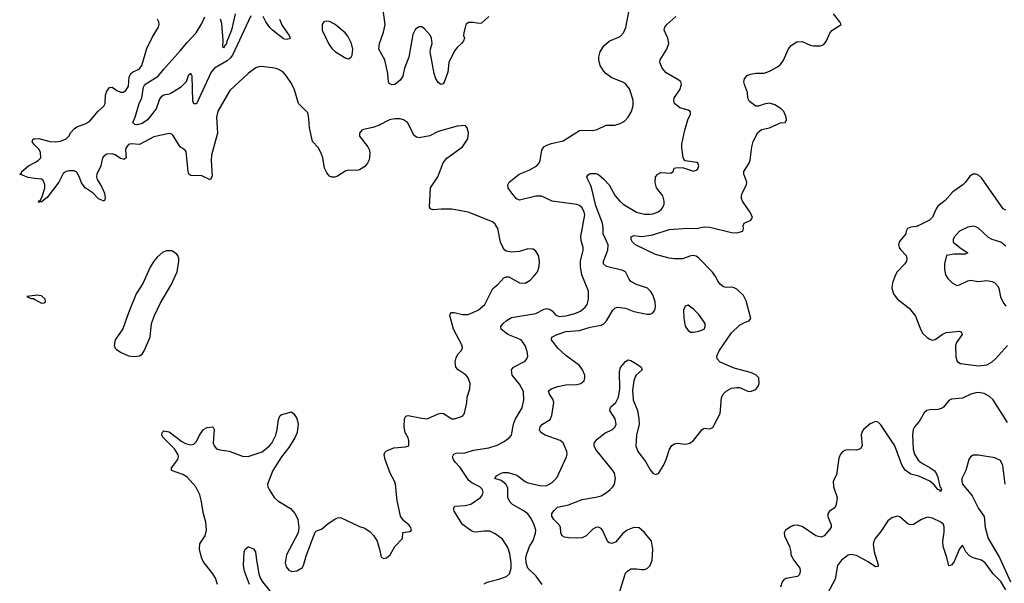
# Model space of a CAD drawing. Header units: inches. Extents: x 2293880 to 2522759, y 823965 to 1006879.
# Tile 161 of 256: x 2339889 to 2347139, y 974440 to 978586. Entities that reach past the tile are written whole.
import ezdxf

# ---------------------------------------------------------------- set-up
doc = ezdxf.new("R2010")
doc.units = ezdxf.units.IN
doc.header["$MEASUREMENT"] = 0
doc.layers.add('C3937', color=7, linetype='Continuous')
doc.layers.add('C3947', color=7, linetype='Continuous')

msp = doc.modelspace()

# ---------------------------------------------------------------- linework, layer by layer
at = {"layer": 'C3937', "color": 5}
for points, elevation in [([(2340000, 977662.4), (2339992.4, 977670), (2339981.2, 977690), (2339987.3, 977710), (2340000, 977710.2)], 280), ([(2340000, 977418.5), (2339950, 977424.7), (2339888.7, 977450), (2339901.2, 977458.8), (2339904.5, 977470), (2339954, 977510), (2340000, 977536.5)], 280), ([(2340000, 976557.7), (2339942, 976550), (2339970, 976534), (2339990, 976534), (2340000, 976528.5)], 320)]:
    msp.add_lwpolyline(points, dxfattribs=dict(at, elevation=elevation))
at = {"layer": 'C3947', "color": 5}
for points, elevation in [([(2343343.6, 978610), (2343290, 978561.3), (2343270, 978558.7), (2343230, 978566.3), (2343194.4, 978565.6), (2343173, 978550), (2343158.4, 978490), (2343157.3, 978470), (2343162.8, 978450), (2343157.3, 978430), (2343143, 978410), (2343110, 978382), (2343090, 978357.4), (2343049.5, 978270), (2343040.8, 978199.2), (2343014.4, 978125.6), (2343006.6, 978113.4), (2342990, 978109.6), (2342970, 978123.5), (2342952, 978150), (2342939.9, 978190), (2342912.2, 978350), (2342912.5, 978370), (2342926.6, 978410), (2342920.5, 978450), (2342910, 978473.3), (2342870, 978519.7), (2342850, 978533), (2342830, 978534), (2342803.8, 978516.2), (2342783.1, 978476.9), (2342753.5, 978310), (2342721.5, 978230), (2342709, 978170), (2342690, 978142), (2342650, 978108.5), (2342630, 978105.7), (2342610, 978116), (2342604, 978130), (2342600.7, 978190), (2342577, 978290), (2342533.8, 978370), (2342537.3, 978410), (2342566.5, 978493.5), (2342579, 978550), (2342556.3, 978730)], 260), ([(2343310, 974436.4), (2343330.9, 974449.1), (2343417.2, 974470), (2343472.3, 974490), (2343495.1, 974510), (2343507.4, 974550), (2343506.8, 974590), (2343497.5, 974657.5), (2343482.2, 974702.2), (2343444, 974764), (2343390, 974803.6), (2343350, 974822), (2343310, 974823.9), (2343250, 974816.4), (2343230, 974818), (2343210, 974827.3), (2343150, 974871.5), (2343088, 974970), (2343082, 974990), (2343094, 975006), (2343170, 975012.7), (2343210, 975022.6), (2343282.4, 975070), (2343297.7, 975090), (2343302.6, 975110), (2343296, 975130), (2343278, 975150), (2343219, 975179), (2343196.5, 975196.5), (2343131.5, 975291.5), (2343095.3, 975330), (2343082.3, 975350), (2343076.3, 975370), (2343086.6, 975390), (2343102.5, 975397.5), (2343170, 975398.4), (2343230, 975419), (2343342.9, 975437.1), (2343405.2, 975454.8), (2343456.6, 975483.4), (2343492.7, 975510), (2343509.7, 975530.3), (2343524.8, 975610), (2343536.1, 975643.9), (2343588.6, 975730), (2343601.4, 975790), (2343597.4, 975850), (2343570, 975905.4), (2343515.1, 975970), (2343509.2, 976010), (2343525.2, 976030), (2343610, 976074.9), (2343622.4, 976090), (2343629.7, 976110), (2343626.1, 976146.1), (2343609.7, 976190), (2343582, 976230), (2343483.6, 976270), (2343435.1, 976310), (2343432.3, 976330), (2343447.6, 976350), (2343470, 976371.4), (2343510, 976394.7), (2343690, 976424.7), (2343750, 976456.5), (2343770, 976460.2), (2343794.6, 976454.6), (2343810, 976443.7), (2343834.9, 976414.9), (2343862.3, 976402.3), (2343910, 976406.8), (2343976.2, 976423.8), (2344017.8, 976442.2), (2344053, 976470), (2344066.3, 976490), (2344076.3, 976530), (2344077.4, 976590), (2344027.6, 976710), (2344017, 976770), (2344018.4, 976810), (2344038.2, 976890), (2344037.6, 976910), (2344022.2, 976962.2), (2344021.4, 976990), (2344049.8, 977149.8), (2344046.4, 977170), (2344030, 977201.3), (2344010, 977218.9), (2343990, 977227.1), (2343810, 977251.3), (2343730, 977288), (2343690, 977287.2), (2343570, 977258.3), (2343547.9, 977267.9), (2343512, 977310), (2343486, 977350), (2343484, 977370), (2343494, 977390), (2343566.6, 977450), (2343641.3, 977478.7), (2343696.2, 977510), (2343711.8, 977528.2), (2343720.5, 977550), (2343734, 977626), (2343749.2, 977650), (2343770, 977662.8), (2343804.8, 977675.2), (2343890, 977694.4), (2344010, 977770.4), (2344030, 977774.4), (2344110, 977770.4), (2344141.6, 977778.4), (2344208, 977810), (2344270, 977810.4), (2344310, 977821.6), (2344341.2, 977838.8), (2344369.2, 977870), (2344393.2, 977910), (2344405.6, 977954.4), (2344405.6, 977994.4), (2344377.8, 978077.8), (2344352.1, 978112.1), (2344330, 978127.3), (2344250, 978157.6), (2344205.6, 978190), (2344188, 978210), (2344164, 978250), (2344152.6, 978290), (2344152.6, 978310), (2344163.1, 978350), (2344190, 978393.4), (2344230, 978427.4), (2344310, 978462), (2344335.1, 978490), (2344351.3, 978528.7), (2344375.2, 978644.8)], 260), ([(2340000, 977710.2), (2340030, 977710.8), (2340109.8, 977690.2), (2340150, 977687.1), (2340190, 977691.7), (2340230, 977708.9), (2340250, 977728.4), (2340264.5, 977755.5), (2340290, 977783.6), (2340310, 977796.9), (2340370, 977820.2), (2340401.9, 977838.1), (2340466, 977914), (2340507.6, 977950), (2340518.9, 977970), (2340519.3, 978030), (2340530, 978059.3), (2340550, 978088.2), (2340570, 978090.3), (2340605, 978065), (2340630, 978053.2), (2340650, 978053.6), (2340670, 978066.3), (2340690, 978097.3), (2340695.3, 978164.7), (2340706.3, 978190), (2340719.5, 978200.5), (2340770, 978223.7), (2340787.3, 978250), (2340824.9, 978375.1), (2340865.3, 978454.7), (2340911.8, 978530), (2340916.2, 978550), (2340914, 978570), (2340904.5, 978590)], 280), ([(2341590, 978614.8), (2341455.3, 978324.7), (2341437.9, 978302.1), (2341416.2, 978283.8), (2341324, 978230), (2341299.8, 978199.8), (2341190, 977967), (2341170, 977966.6), (2341163.9, 977990), (2341159.3, 978170), (2341150, 978190.6), (2341130, 978174), (2341114, 978130), (2341073.4, 978086.6), (2341010, 978047.4), (2340990, 978038.4), (2340949.6, 978030.4), (2340930, 978018.7), (2340919, 978001), (2340892.6, 977930), (2340830.2, 977850), (2340790, 977823.2), (2340752.5, 977812.5), (2340735.5, 977815.5), (2340721.2, 977830), (2340738, 977870), (2340768.6, 977970), (2340788.7, 978011.3), (2340800.1, 978090), (2340810, 978108.6), (2340909.4, 978170.6), (2340950, 978223.2), (2341070, 978356.1), (2341120.7, 978419.3), (2341188.4, 978490), (2341230, 978557.1), (2341252.6, 978607.4)], 260), ([(2341476.3, 978630), (2341449, 978509), (2341414.2, 978425.8), (2341410, 978403.7), (2341400.9, 978399.1), (2341390, 978375.3), (2341385.4, 978385.4), (2341386.7, 978433.3), (2341378, 978558), (2341367.8, 978590)], 240), ([(2341802.2, 978590), (2341822.2, 978542.2), (2341872, 978470), (2341879.1, 978450), (2341875.8, 978444.2), (2341850, 978439.7), (2341830, 978446.2), (2341750, 978508), (2341730, 978528.9), (2341700.6, 978570), (2341682.2, 978610)], 260), ([(2343735, 974430), (2343691.4, 974491.4), (2343630.6, 974550), (2343616.9, 974590), (2343616.2, 974630), (2343623, 974657), (2343643.1, 974710), (2343670, 974753.8), (2343687.8, 974807.8), (2343689.9, 974830), (2343677.9, 974870), (2343655.5, 974915.5), (2343629.3, 974950), (2343595.9, 974975.9), (2343518.4, 975018.4), (2343497.8, 975037.8), (2343483.9, 975070), (2343483.1, 975143.1), (2343468.5, 975170), (2343434.9, 975194.9), (2343387.6, 975210), (2343399.5, 975230), (2343435.1, 975250), (2343450, 975255.8), (2343484.5, 975255.5), (2343550, 975234.8), (2343610, 975189.5), (2343630, 975179.4), (2343730, 975156.5), (2343770, 975159.5), (2343810, 975180.4), (2343844.1, 975215.9), (2343914.5, 975370), (2343920.7, 975390), (2343917.6, 975410), (2343890, 975473.6), (2343869.4, 975490), (2343757.2, 975530), (2343725.2, 975550), (2343716, 975570), (2343722, 975590), (2343738, 975610), (2343794.5, 975645.5), (2343807.1, 975672.9), (2343820.6, 975770), (2343813.5, 975793.5), (2343789.6, 975830.4), (2343783, 975850), (2343790, 975859.3), (2343802, 975870), (2343851.6, 975888.4), (2343910, 975898.6), (2343990, 975902), (2344021.2, 975910), (2344045.1, 975930), (2344051.2, 975950), (2344049.7, 975970), (2344033.7, 976010), (2344010, 976042), (2343910, 976116.2), (2343851.2, 976170), (2343804.8, 976230), (2343807.8, 976250), (2343845.4, 976270), (2343910, 976291.8), (2344010, 976300.1), (2344090, 976325), (2344170, 976338.8), (2344190, 976349.4), (2344210.3, 976369.7), (2344256.4, 976450), (2344270, 976463.6), (2344289.8, 976470.2), (2344350, 976462.9), (2344410, 976439.7), (2344510, 976418.9), (2344530, 976420.3), (2344551.6, 976430), (2344566, 976450), (2344569.7, 976470), (2344566.9, 976510), (2344550, 976562.7), (2344533.3, 976590), (2344511.8, 976610), (2344430, 976638.5), (2344390, 976660.4), (2344376, 976676), (2344350, 976732), (2344330, 976741.6), (2344210, 976769.8), (2344187.1, 976790), (2344188.7, 976810), (2344219, 976890), (2344220.7, 976930), (2344185, 977010), (2344185.7, 977054.3), (2344180.5, 977090), (2344130, 977216), (2344102.5, 977342.5), (2344092.3, 977372.3), (2344071, 977410), (2344066, 977430), (2344074.9, 977445.1), (2344090, 977453.8), (2344130, 977455.2), (2344150, 977446.5), (2344190, 977412.6), (2344230.2, 977370), (2344273.1, 977290), (2344307.2, 977250), (2344332.7, 977230), (2344430.7, 977170), (2344490, 977156.2), (2344530, 977154.2), (2344550, 977157.2), (2344590, 977172.9), (2344611.1, 977190), (2344625.7, 977210), (2344633.3, 977230), (2344635.3, 977250), (2344624.4, 977290), (2344578.9, 977350), (2344567.2, 977387.2), (2344571.1, 977428.9), (2344587.3, 977450), (2344610, 977461.1), (2344683.7, 977456.3), (2344701.2, 977470), (2344706.8, 977493.2), (2344730, 977498.8), (2344776.9, 977496.9), (2344850, 977471.3), (2344870, 977478), (2344882, 977490), (2344888.7, 977510), (2344882, 977530), (2344874.8, 977534.8), (2344790, 977548), (2344779, 977559), (2344773.2, 977573.2), (2344763.2, 977643.2), (2344763.7, 977670), (2344786.1, 977773.9), (2344809.6, 977850.4), (2344829, 977890), (2344828.9, 977908.9), (2344810, 977921.2), (2344750, 977938.4), (2344709.6, 977970), (2344704.7, 977990), (2344708.2, 978010), (2344748.8, 978071.2), (2344763, 978110), (2344760.1, 978120.1), (2344756.2, 978130), (2344741.1, 978141.1), (2344650, 978194.7), (2344620.5, 978230), (2344603, 978270), (2344603.6, 978290), (2344653.5, 978370), (2344669.7, 978410), (2344662.3, 978450), (2344635.1, 978510), (2344638.3, 978530), (2344654.3, 978550), (2344721, 978610)], 240), ([(2344298, 974350), (2344350, 974514), (2344363.7, 974530), (2344390, 974544.9), (2344430, 974546.3), (2344470, 974540.2), (2344490, 974540.8), (2344510, 974547.6), (2344530.6, 974569.4), (2344545.3, 974610), (2344551.1, 974690), (2344540.5, 974750), (2344490, 974813.6), (2344450, 974847.6), (2344410, 974849.6), (2344360.7, 974830), (2344330, 974805.6), (2344276.7, 974743.3), (2344250, 974731.8), (2344230, 974736.2), (2344213.4, 974753.4), (2344180.4, 974830), (2344170, 974843), (2344150, 974852.8), (2344130, 974850.8), (2344110, 974838.9), (2344060.5, 974790), (2344030, 974775.1), (2343990, 974771.3), (2343930, 974773.6), (2343900.1, 974780.1), (2343882.7, 974790), (2343872.3, 974810), (2343871.4, 974851.4), (2343860.9, 974870), (2343820.7, 974910), (2343806.3, 974933.7), (2343806.2, 974953.8), (2343823.8, 974976.2), (2343850, 974998.8), (2343930, 975016.1), (2344030, 975056.9), (2344130, 975072.8), (2344170, 975084), (2344210, 975107.5), (2344236.4, 975130), (2344256, 975150), (2344267.6, 975170), (2344276.5, 975210), (2344267.4, 975250), (2344256, 975270), (2344130, 975423.5), (2344117.7, 975450), (2344119.7, 975470), (2344140.6, 975499.4), (2344196.6, 975543.4), (2344253.2, 975570), (2344273.2, 975590), (2344281.2, 975610), (2344272.7, 975650), (2344235.1, 975710), (2344235.5, 975724.5), (2344242.7, 975737.3), (2344278.4, 975770), (2344297.6, 975810), (2344307.6, 975870), (2344305.6, 975994.4), (2344312.5, 976027.5), (2344350, 976072), (2344370, 976084.7), (2344390, 976078.8), (2344438, 976050), (2344464.7, 976030), (2344471.3, 976010), (2344428.4, 975971.6), (2344421.1, 975958.9), (2344411.7, 975928.3), (2344400.4, 975859.6), (2344406.5, 975790), (2344438.3, 975710), (2344448.9, 975650), (2344449, 975610), (2344430.9, 975529.1), (2344425.2, 975450), (2344441.5, 975410), (2344495.9, 975335.9), (2344530, 975273.4), (2344550, 975250.7), (2344570, 975240.7), (2344591.6, 975248.4), (2344630, 975306.8), (2344650, 975351), (2344674.3, 975425.7), (2344690, 975453.4), (2344710, 975465.5), (2344730, 975470.5), (2344790, 975463.8), (2344824, 975470), (2344850, 975490.5), (2344913.2, 975570), (2344930, 975580.5), (2344970, 975575.5), (2344993.7, 975586.3), (2345047.6, 975690), (2345056.6, 975803.4), (2345068.7, 975831.3), (2345090, 975852.7), (2345130, 975874), (2345170, 975881.1), (2345190, 975879.5), (2345250, 975852.7), (2345270, 975850.4), (2345310, 975866.4), (2345327.3, 975890), (2345333.3, 975910), (2345331.6, 975950), (2345310, 975973.6), (2345269, 975990), (2345150, 976023.5), (2345046.1, 976066.1), (2345024.7, 976090), (2345022, 976110), (2345038.8, 976150), (2345130, 976282.8), (2345190, 976338.4), (2345230, 976361.2), (2345261.2, 976370), (2345272.9, 976387.1), (2345238, 976518), (2345217.5, 976557.5), (2345170, 976603.5), (2345150, 976614.3), (2345130, 976617.7), (2345090, 976614.7), (2345070, 976621.6), (2345050, 976637.6), (2345030, 976662), (2345014.1, 976694.1), (2344990, 976727.8), (2344890.6, 976830.6), (2344870, 976845.1), (2344850, 976851), (2344830, 976849.7), (2344770, 976827.8), (2344710, 976825.6), (2344670, 976831.6), (2344570, 976859.3), (2344423.5, 976930), (2344400.4, 976950), (2344391.5, 976970), (2344391.9, 976988.1), (2344410, 976998.7), (2344470, 976990.2), (2344550, 977003.2), (2344670, 977043.2), (2344808.4, 977051.6), (2344870, 977049.4), (2344930, 977061.6), (2344970, 977059.7), (2345130, 977019.7), (2345170, 977018), (2345214, 977030), (2345218.7, 977050), (2345215.1, 977070), (2345223.7, 977090), (2345272, 977110), (2345283.5, 977130), (2345270, 977164.5), (2345212, 977250), (2345204.1, 977270), (2345203.1, 977290), (2345207.8, 977310), (2345241.5, 977370), (2345242.3, 977390), (2345220.5, 977450), (2345221.3, 977470), (2345259.8, 977530), (2345268.5, 977551.5), (2345278.8, 977650), (2345289.9, 977690.1), (2345324, 977756), (2345350, 977778), (2345410, 977790.4), (2345490, 977827.3), (2345526, 977830), (2345534, 977846), (2345532.7, 977870), (2345516, 977910), (2345496, 977930), (2345450, 977958.7), (2345410, 977971.3), (2345370, 977964.2), (2345330, 977949.6), (2345310, 977949.5), (2345263.1, 977983.1), (2345249.7, 978009.7), (2345247.8, 978050), (2345225.1, 978110), (2345222, 978130), (2345226.3, 978150), (2345245.6, 978174.4), (2345270, 978186), (2345310, 978193), (2345370, 978192.7), (2345410, 978207.2), (2345470, 978240.2), (2345490, 978256.5), (2345510, 978284.2), (2345550, 978372), (2345570, 978396), (2345610, 978423.1), (2345650, 978424.6), (2345710, 978397.4), (2345732.8, 978392.8), (2345786.1, 978393.9), (2345810, 978404.6), (2345829.8, 978430.2), (2345853.9, 978486.1), (2345870, 978507), (2345938, 978550), (2345929, 978570), (2345880.9, 978630)], 220), ([(2341346, 974430), (2341330, 974477.2), (2341311.3, 974510), (2341240.9, 974600.9), (2341227.5, 974630), (2341213.2, 974690), (2341215.9, 974730), (2341254, 974790), (2341264.5, 974830), (2341258.5, 974890), (2341243, 974950), (2341226, 975050), (2341214, 975090), (2341186.2, 975150), (2341121.6, 975221.6), (2341090, 975240.5), (2341007, 975270), (2341006.3, 975290), (2341054, 975350), (2341059.1, 975370), (2341055.6, 975384.4), (2341029.7, 975430), (2340948.3, 975510), (2340936.3, 975530), (2340938, 975550), (2340950, 975560.5), (2340990, 975554.7), (2341083, 975483), (2341110, 975469.2), (2341150, 975458), (2341170, 975462.4), (2341190, 975482), (2341211.6, 975530), (2341242, 975570), (2341270, 975584.9), (2341310, 975591), (2341321, 975570), (2341314, 975470), (2341320.7, 975450), (2341338.8, 975430), (2341361.7, 975421.7), (2341430, 975411.7), (2341530, 975374.2), (2341570, 975373), (2341673.1, 975406.9), (2341728, 975450), (2341744.7, 975470), (2341773.6, 975530), (2341785.6, 975570), (2341794.8, 975645.2), (2341806.6, 975673.4), (2341818, 975682), (2341890, 975702), (2341910, 975684.7), (2341930, 975652), (2341938.4, 975610), (2341932.4, 975550), (2341914.9, 975510), (2341870, 975439.3), (2341816.4, 975370), (2341753, 975270), (2341714, 975170), (2341716.3, 975150), (2341725.5, 975130), (2341762, 975070), (2341790, 975045.3), (2341881.6, 974990), (2341916.4, 974950), (2341935.8, 974910), (2341943.1, 974850), (2341938, 974810), (2341854, 974650), (2341842.4, 974590), (2341850, 974561), (2341870, 974537.3), (2341893.6, 974526.4), (2341930, 974531), (2341970, 974554.8), (2341979.5, 974570), (2341998.3, 974641.7), (2342063.6, 974816.4), (2342074.5, 974825.5), (2342110, 974837.3), (2342161, 974879), (2342210, 974910.7), (2342230, 974920.7), (2342250, 974924), (2342390, 974857.3), (2342430, 974844), (2342470, 974818.8), (2342497.3, 974790), (2342520.7, 974750), (2342541.4, 974681.4), (2342551.1, 974631.1), (2342570, 974621), (2342590, 974626), (2342616, 974650), (2342650, 974711), (2342708, 974770), (2342710, 974814), (2342760.4, 974819.6), (2342770, 974822), (2342774, 974830), (2342768, 974850), (2342754, 974870), (2342718, 974898), (2342692.7, 974932.7), (2342667.9, 975047.9), (2342655.6, 975170), (2342649.6, 975190), (2342617.6, 975250), (2342580.7, 975350), (2342573.2, 975386.8), (2342578.6, 975401.4), (2342590, 975414), (2342643.3, 975436.7), (2342730, 975443), (2342753.2, 975450), (2342754.7, 975490), (2342749.6, 975510), (2342728.2, 975550), (2342718.9, 975590), (2342721.6, 975650), (2342731.7, 975668.3), (2342750, 975674), (2342850, 975653.7), (2342890, 975650.3), (2342970, 975686.7), (2342990, 975690.4), (2343010, 975688.2), (2343070, 975650.6), (2343090, 975648.4), (2343148.7, 975670), (2343165.2, 975690), (2343181.6, 975770), (2343182.9, 975810), (2343204.2, 975870), (2343206, 975910), (2343191.5, 975950), (2343175.6, 975970), (2343117, 976010), (2343100.5, 976030), (2343095.6, 976070), (2343101.6, 976098.4), (2343115.6, 976124.4), (2343139.3, 976150), (2343149.1, 976170.9), (2343146, 976190), (2343081.8, 976310), (2343056.2, 976410), (2343059.5, 976420.5), (2343068.5, 976431.5), (2343088.3, 976431.7), (2343150, 976418), (2343190, 976417.2), (2343264.5, 976450), (2343313.3, 976490), (2343372.1, 976607.9), (2343410, 976638.8), (2343454.3, 976685.7), (2343470, 976694.9), (2343490, 976694.4), (2343569.1, 976649.1), (2343610, 976647.4), (2343646.6, 976670), (2343678.2, 976701.8), (2343700.7, 976730), (2343713.6, 976770), (2343715.1, 976810), (2343709.4, 976850), (2343690, 976884), (2343670, 976897.2), (2343630, 976899.5), (2343570, 976880.7), (2343510, 976874.5), (2343470, 976882), (2343460.9, 976890), (2343450, 976902.7), (2343428.7, 976950), (2343409.7, 977050), (2343390, 977082), (2343370, 977099.5), (2343190, 977169.6), (2343070, 977191.3), (2342992.9, 977192.9), (2342930, 977187.8), (2342914.2, 977194.2), (2342905.8, 977205.8), (2342913, 977350), (2342967.3, 977430), (2343006.7, 977533.3), (2343032.7, 977567.3), (2343149.2, 977650), (2343189.2, 977710), (2343192.9, 977752.9), (2343184, 977790), (2343170, 977808.7), (2343110, 977803.7), (2342970, 977763.7), (2342908.7, 977731.3), (2342830, 977716.9), (2342810, 977720.7), (2342794.5, 977734.5), (2342745.2, 977830), (2342715.3, 977850), (2342690, 977857), (2342650, 977857), (2342610.6, 977849.4), (2342530, 977806.6), (2342490, 977792.3), (2342421.4, 977778.6), (2342407.5, 977772.5), (2342398, 977762), (2342391, 977750), (2342391, 977730), (2342451.7, 977651.7), (2342461.6, 977630), (2342465.8, 977605.8), (2342463.8, 977570), (2342460.4, 977550), (2342450.4, 977530), (2342430, 977505.6), (2342390, 977480.5), (2342370, 977475.6), (2342310, 977479.5), (2342290, 977474.5), (2342230, 977434), (2342210, 977427), (2342187.2, 977427.2), (2342170, 977434), (2342150, 977459), (2342133.8, 977493.8), (2342122, 977570), (2342106.6, 977610), (2342086.1, 977646.1), (2342045.1, 977690), (2342021.5, 977790), (2342018.9, 977858.9), (2342010, 977902), (2341942, 977970), (2341913.3, 978070), (2341890, 978116), (2341853.6, 978170), (2341830, 978197), (2341810, 978211.6), (2341783.8, 978223.8), (2341750, 978231.6), (2341670, 978241.3), (2341650, 978239.7), (2341628.2, 978231.8), (2341570, 978191.2), (2341435.6, 978064.4), (2341348, 977912), (2341337.6, 977870), (2341345.7, 977750), (2341302, 977590), (2341297.8, 977550), (2341304.9, 977435.1), (2341290, 977407), (2341230, 977436.8), (2341150, 977438.9), (2341134, 977450), (2341128.8, 977468.8), (2341114.7, 977614.7), (2341107.3, 977627.3), (2341070, 977651.8), (2341017.3, 977737.3), (2341010, 977744.7), (2340990, 977748.5), (2340876.1, 977723.9), (2340770, 977667), (2340710, 977671.6), (2340690, 977667.6), (2340670, 977642), (2340667.2, 977627.2), (2340673.6, 977570), (2340659.4, 977560.6), (2340650, 977559), (2340630, 977565.4), (2340592, 977592), (2340570, 977599.5), (2340530, 977595.7), (2340510, 977585.6), (2340499, 977570), (2340486.8, 977510), (2340457.3, 977450), (2340453.2, 977430), (2340458.6, 977410), (2340492.8, 977352.8), (2340512, 977310), (2340519.2, 977270), (2340510, 977251.6), (2340470, 977269.2), (2340428.9, 977310), (2340369.6, 977349.6), (2340344.8, 977384.8), (2340330, 977427.6), (2340310, 977463.6), (2340290, 977473), (2340250, 977475.1), (2340230, 977469.7), (2340210, 977453.6), (2340177.1, 977390), (2340090, 977276.9), (2340050, 977245.7), (2340033.4, 977246.6), (2340030, 977242), (2340028.3, 977250), (2340040.9, 977259.1), (2340054.2, 977285.9), (2340073.5, 977346.5), (2340073.4, 977373.4), (2340062.5, 977402.5), (2340050, 977412.3), (2340000, 977418.5)], 280), ([(2340000, 977536.5), (2340023.5, 977550), (2340044.2, 977570), (2340042.9, 977610), (2340031.2, 977631.2), (2340000, 977662.4)], 280), ([(2347150, 977183.5), (2347130, 977193.3), (2346970, 977422.7), (2346950, 977441.5), (2346930, 977449.8), (2346910, 977449.7), (2346884.8, 977435.2), (2346854, 977390), (2346834.7, 977370), (2346760.9, 977319.1), (2346703.5, 977256.5), (2346650, 977213), (2346634.9, 977190), (2346610, 977133.6), (2346587.8, 977112.2), (2346510, 977071.1), (2346490, 977064.4), (2346450, 977060.5), (2346426.4, 977050), (2346416.4, 977030), (2346414, 977010), (2346366.3, 976953.7), (2346360.7, 976930), (2346364.7, 976910), (2346374.2, 976894.2), (2346417.4, 976850), (2346422.3, 976830), (2346418.3, 976810), (2346406.3, 976790), (2346350.3, 976730), (2346336.9, 976710), (2346316.5, 976650), (2346310.4, 976610), (2346323.7, 976570), (2346350, 976533.4), (2346440.9, 976460.9), (2346484.5, 976404.5), (2346523.9, 976303.9), (2346538.3, 976278.3), (2346570, 976247.6), (2346590, 976234.6), (2346610, 976229), (2346630, 976234), (2346680.5, 976270), (2346710, 976283.8), (2346810, 976294.4), (2346821, 976290), (2346827.7, 976270), (2346788, 976212), (2346778.9, 976190), (2346782.6, 976102.6), (2346791.3, 976071.3), (2346815.5, 976055.5), (2346950, 976039), (2347010, 976047.8), (2347050, 976069.4), (2347073.5, 976090), (2347162.6, 976190)], 220), ([(2347150, 976920.5), (2347112.3, 976950), (2347050, 976969.7), (2347023.3, 976983.3), (2346950, 977052), (2346930, 977062.9), (2346910, 977067.3), (2346870, 977059.6), (2346810, 977029.6), (2346770, 976986), (2346761.3, 976970), (2346763.1, 976950), (2346822, 976902), (2346870.4, 976870), (2346850, 976861.4), (2346770, 976861.1), (2346714, 976850), (2346699.5, 976790), (2346697.6, 976750), (2346706.4, 976710), (2346722.6, 976682.6), (2346756, 976650), (2346790, 976630.7), (2346810, 976635.5), (2346870, 976665.2), (2346890, 976669.1), (2346950, 976659), (2347010, 976667.1), (2347050, 976660.8), (2347069.3, 976649.3), (2347088.3, 976628.3), (2347097.4, 976610), (2347110, 976546), (2347130, 976506), (2347150, 976478)], 240), ([(2340000, 976528.5), (2340050, 976501), (2340070, 976502), (2340078, 976510), (2340075.3, 976530), (2340050, 976554), (2340010, 976559), (2340000, 976557.7)], 320), ([(2347162, 975622), (2347056.1, 975790), (2347030, 975814.7), (2346990, 975835.3), (2346950, 975843.7), (2346930, 975841.4), (2346892.7, 975830), (2346830, 975800.8), (2346750, 975794.2), (2346730, 975784), (2346690, 975734.7), (2346675.2, 975724.8), (2346650, 975719.3), (2346590, 975716.8), (2346568, 975710), (2346550, 975694), (2346511.4, 975630), (2346477.3, 975590), (2346467.7, 975572.3), (2346461.9, 975530), (2346467, 975427), (2346477.1, 975390), (2346505.4, 975345.4), (2346530, 975325), (2346593.7, 975290), (2346621.3, 975270), (2346634.5, 975254.5), (2346650, 975220.7), (2346662.5, 975162.5), (2346675.6, 975130), (2346670, 975113.2), (2346664.8, 975124.8), (2346650, 975129.8), (2346623.3, 975163.3), (2346591.2, 975191.2), (2346510, 975228.9), (2346450, 975241.5), (2346410, 975272.7), (2346384.1, 975310), (2346331.8, 975450), (2346230, 975604.7), (2346210, 975624.7), (2346190, 975631.1), (2346150, 975612.8), (2346102.6, 975570), (2346090, 975552.4), (2346084.2, 975530), (2346091.3, 975450), (2346080.3, 975430), (2346050, 975418.9), (2345990, 975422), (2345970, 975418.8), (2345951, 975409), (2345933.1, 975390), (2345921, 975359), (2345902.4, 975237.6), (2345879.3, 975190), (2345882, 975150), (2345907.6, 975070), (2345901.2, 975018.8), (2345890, 974995.1), (2345850.8, 974970), (2345839.1, 974950), (2345840.4, 974930), (2345863.7, 974870), (2345864.4, 974850), (2345813, 974790), (2345790, 974779.7), (2345750, 974788.3), (2345650, 974856.9), (2345612.7, 974867.3), (2345590, 974865.6), (2345570, 974857.6), (2345527.3, 974830), (2345519.1, 974810), (2345519.3, 974790), (2345557.6, 974710), (2345567.7, 974672.3), (2345567.7, 974650), (2345588.4, 974610), (2345632.4, 974550), (2345636.4, 974530), (2345630, 974504), (2345616, 974490), (2345530, 974475.1), (2345514.3, 974465.7), (2345502.7, 974450), (2345490.2, 974410)], 220), ([(2347145, 975170), (2347127.1, 975307.1), (2347110, 975343.7), (2347070, 975363.5), (2346950, 975383), (2346910, 975381.6), (2346890, 975369.4), (2346877.6, 975350), (2346854.4, 975270), (2346826.7, 975210), (2346825.3, 975190), (2346832, 975170), (2346902, 975082), (2346950, 974990.4), (2346990.2, 974930.2), (2346998.6, 974850), (2347020.2, 974770), (2347103.6, 974630), (2347184.2, 974450)], 240), ([(2347150, 974390.7), (2347112.7, 974452.7), (2347057.9, 974510), (2346997.7, 974590), (2346970, 974609.8), (2346910, 974626.8), (2346881.9, 974641.9), (2346855.4, 974670), (2346830, 974719), (2346810, 974693.2), (2346770, 974600.7), (2346750, 974572), (2346730, 974568.7), (2346716.2, 974630), (2346689, 974710), (2346687.4, 974750), (2346696.2, 974816.2), (2346695.2, 974855.2), (2346690, 974872.3), (2346672.3, 974890), (2346610, 974917.6), (2346570, 974925.1), (2346530, 974909.6), (2346470, 974873), (2346450, 974869.7), (2346430, 974875.6), (2346370, 974929.3), (2346350, 974932.7), (2346310, 974920.9), (2346281.4, 974898.6), (2346230, 974819.6), (2346188.7, 974770), (2346177.4, 974750), (2346173, 974727), (2346180.2, 974670), (2346210, 974576), (2346210, 974564), (2346190, 974560.5), (2346136.7, 974596.8), (2346050, 974644.2), (2346010, 974652.4), (2345990, 974646.6), (2345941.1, 974610), (2345910.3, 974570), (2345893.4, 974470), (2345839, 974370)], 240), ([(2341580.4, 974430), (2341545.1, 974530), (2341537.3, 974570), (2341541.6, 974670), (2341550, 974691), (2341570, 974707.3), (2341573.2, 974706.8), (2341610, 974693), (2341626, 974670), (2341631.7, 974610), (2341650.2, 974510), (2341659.8, 974479.8), (2341677.7, 974450), (2341790, 974310.2)], 260)]:
    msp.add_lwpolyline(points, dxfattribs=dict(at, elevation=elevation))
for points, elevation in [([(2342150, 978576.2), (2342128.9, 978571.1), (2342116.3, 978550), (2342116.3, 978510), (2342165.5, 978405.5), (2342190, 978370.8), (2342214.8, 978350), (2342290, 978302.8), (2342310, 978298), (2342329.1, 978310.9), (2342336, 978324), (2342340.9, 978370), (2342331.7, 978411.7), (2342304.8, 978464.8), (2342285.2, 978490), (2342212.7, 978550), (2342170, 978573.3)], 280), ([(2340970, 976885.4), (2340943.2, 976876.8), (2340900.9, 976839.1), (2340876.5, 976810), (2340850, 976765.1), (2340794.4, 976645.6), (2340747.4, 976570), (2340690.4, 976430), (2340649.2, 976310.8), (2340592.7, 976230), (2340585.5, 976190), (2340590.7, 976170), (2340600.7, 976160.7), (2340636.7, 976136.7), (2340690, 976114), (2340730, 976108.5), (2340770, 976112.4), (2340790, 976125.5), (2340804.7, 976150), (2340849.6, 976250), (2340859.7, 976350), (2340881.1, 976410), (2340922.3, 976497.7), (2341003.5, 976636.5), (2341048.4, 976730), (2341060.8, 976810), (2341059.8, 976830), (2341053.3, 976850), (2341043.2, 976863.2), (2341010, 976884.4)], 320), ([(2344810, 976485.2), (2344790, 976479), (2344777.3, 976450), (2344779.3, 976390), (2344790, 976332), (2344810, 976298.8), (2344830, 976287.7), (2344850, 976287.7), (2344890, 976294), (2344928.7, 976310), (2344937.2, 976330), (2344935.1, 976350), (2344890, 976417.2), (2344850, 976457.2)], 240)]:
    msp.add_lwpolyline(points, close=True, dxfattribs=dict(at, elevation=elevation))

doc.saveas('drawing.dxf')
